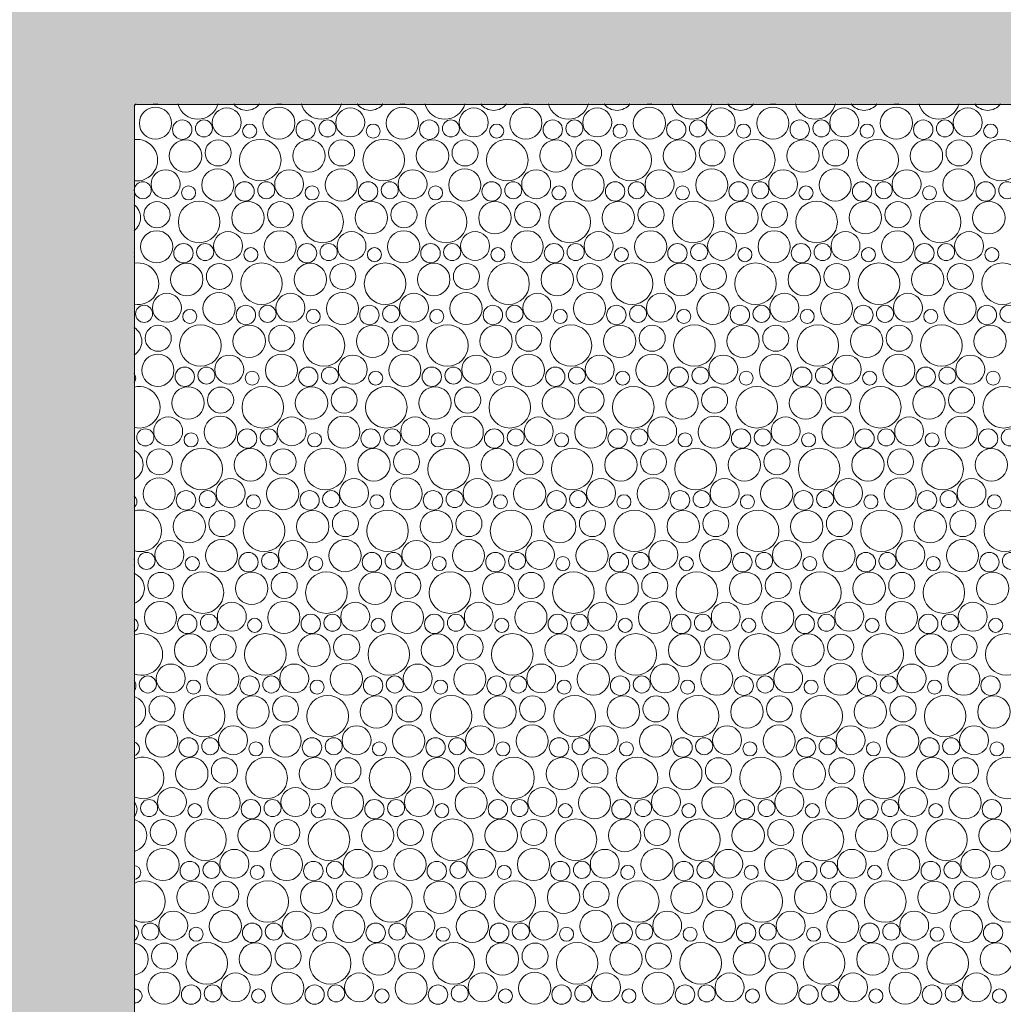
# Model space of a CAD drawing. Header units: metres. Extents: x -167 to 338, y -186 to 508.
# Tile 186 of 256: x 83.83 to 86.73, y 33.36 to 36.26. Entities that reach past the tile are written whole.
import ezdxf

# ---------------------------------------------------------------- set-up
doc = ezdxf.new("R2010")
doc.units = ezdxf.units.M
doc.header["$MEASUREMENT"] = 0
doc.linetypes.add('Öffnungslinie Tür Fenster', pattern=[0.23, 0.15, -0.08])
doc.layers.add('60 Gelände 2D Übersicht', color=7, linetype='Continuous')
doc.layers.add('60 Stellplätze', color=7, linetype='Continuous')

# ---------------------------------------------------------------- blocks, each defined once
blk = doc.blocks.new('*X46', base_point=(27236.1321, 33357.279))
at = {"layer": '60 Gelände 2D Übersicht', "color": 9, "linetype": 'Continuous', "lineweight": 18}
for centre, radius in [((84.2305, 35.9587), 0.0473), ((84.4407, 35.9609), 0.0426), ((84.5942, 35.9587), 0.0473), ((84.8044, 35.9609), 0.0426), ((84.9579, 35.9587), 0.0473), ((85.1681, 35.9609), 0.0426), ((85.3216, 35.9587), 0.0473), ((85.5319, 35.9609), 0.0426), ((85.6853, 35.9587), 0.0473), ((85.8956, 35.9609), 0.0426), ((86.049, 35.9587), 0.0473), ((86.2593, 35.9609), 0.0426), ((86.4127, 35.9587), 0.0473), ((86.623, 35.9609), 0.0426), ((84.3095, 35.9396), 0.0286), ((84.3734, 35.9431), 0.0251), ((84.6732, 35.9396), 0.0286), ((84.7371, 35.9431), 0.0251), ((85.0369, 35.9396), 0.0286), ((85.1008, 35.9431), 0.0251), ((85.4007, 35.9396), 0.0286), ((85.4645, 35.9431), 0.0251), ((85.7644, 35.9396), 0.0286), ((85.8282, 35.9431), 0.0251), ((86.1281, 35.9396), 0.0286), ((86.1919, 35.9431), 0.0251), ((86.4918, 35.9396), 0.0286), ((86.5556, 35.9431), 0.0251), ((84.5081, 35.9354), 0.0207), ((84.8718, 35.9354), 0.0207), ((85.2355, 35.9354), 0.0207), ((85.5992, 35.9354), 0.0207), ((85.9629, 35.9354), 0.0207), ((86.3266, 35.9354), 0.0207), ((86.6904, 35.9354), 0.0207), ((84.3192, 35.8622), 0.0477), ((84.4152, 35.8711), 0.0384), ((84.5393, 35.8498), 0.0612), ((84.6829, 35.8622), 0.0477), ((84.7789, 35.8711), 0.0384), ((84.903, 35.8498), 0.0612), ((85.0466, 35.8622), 0.0477), ((85.1426, 35.8711), 0.0384), ((85.2668, 35.8498), 0.0612), ((85.4103, 35.8622), 0.0477), ((85.5064, 35.8711), 0.0384), ((85.6305, 35.8498), 0.0612), ((85.774, 35.8622), 0.0477), ((85.8701, 35.8711), 0.0384), ((85.9942, 35.8498), 0.0612), ((86.1377, 35.8622), 0.0477), ((86.2338, 35.8711), 0.0384), ((86.3579, 35.8498), 0.0612), ((86.5014, 35.8622), 0.0477), ((86.5975, 35.8711), 0.0384), ((86.7216, 35.8498), 0.0612), ((84.2607, 35.7789), 0.0426), ((84.4142, 35.7767), 0.0473), ((84.6244, 35.7789), 0.0426), ((84.7779, 35.7767), 0.0473), ((84.9881, 35.7789), 0.0426), ((85.1416, 35.7767), 0.0473), ((85.3519, 35.7789), 0.0426), ((85.5053, 35.7767), 0.0473), ((85.7156, 35.7789), 0.0426), ((85.869, 35.7767), 0.0473), ((86.0793, 35.7789), 0.0426), ((86.2327, 35.7767), 0.0473), ((86.443, 35.7789), 0.0426), ((86.5965, 35.7767), 0.0473), ((84.1934, 35.7611), 0.0251), ((84.3281, 35.7534), 0.0207), ((84.4932, 35.7576), 0.0286), ((84.5571, 35.7611), 0.0251), ((84.6918, 35.7534), 0.0207), ((84.8569, 35.7576), 0.0286), ((84.9208, 35.7611), 0.0251), ((85.0555, 35.7534), 0.0207), ((85.2207, 35.7576), 0.0286), ((85.2845, 35.7611), 0.0251), ((85.4192, 35.7534), 0.0207), ((85.5844, 35.7576), 0.0286), ((85.6482, 35.7611), 0.0251), ((85.7829, 35.7534), 0.0207), ((85.9481, 35.7576), 0.0286), ((86.0119, 35.7611), 0.0251), ((86.1466, 35.7534), 0.0207), ((86.3118, 35.7576), 0.0286), ((86.3756, 35.7611), 0.0251), ((86.5104, 35.7534), 0.0207), ((86.6755, 35.7576), 0.0286), ((86.7393, 35.7611), 0.0251), ((84.2352, 35.6891), 0.0384), ((84.3593, 35.6678), 0.0612), ((84.5029, 35.6802), 0.0477), ((84.5989, 35.6891), 0.0384), ((84.723, 35.6678), 0.0612), ((84.8666, 35.6802), 0.0477), ((84.9626, 35.6891), 0.0384), ((85.0868, 35.6678), 0.0612), ((85.2303, 35.6802), 0.0477), ((85.3264, 35.6891), 0.0384), ((85.4505, 35.6678), 0.0612), ((85.594, 35.6802), 0.0477), ((85.6901, 35.6891), 0.0384), ((85.8142, 35.6678), 0.0612), ((85.9577, 35.6802), 0.0477), ((86.0538, 35.6891), 0.0384), ((86.1779, 35.6678), 0.0612), ((86.3214, 35.6802), 0.0477), ((86.4175, 35.6891), 0.0384), ((86.5416, 35.6678), 0.0612), ((86.6851, 35.6802), 0.0477), ((84.2342, 35.5947), 0.0473), ((84.4444, 35.5969), 0.0426), ((84.5979, 35.5947), 0.0473), ((84.8081, 35.5969), 0.0426), ((84.9616, 35.5947), 0.0473), ((85.1719, 35.5969), 0.0426), ((85.3253, 35.5947), 0.0473), ((85.5356, 35.5969), 0.0426), ((85.689, 35.5947), 0.0473), ((85.8993, 35.5969), 0.0426), ((86.0527, 35.5947), 0.0473), ((86.263, 35.5969), 0.0426), ((86.4165, 35.5947), 0.0473), ((86.6267, 35.5969), 0.0426), ((84.3132, 35.5756), 0.0286), ((84.3771, 35.5791), 0.0251), ((84.5118, 35.5714), 0.0207), ((84.6769, 35.5756), 0.0286), ((84.7408, 35.5791), 0.0251), ((84.8755, 35.5714), 0.0207), ((85.0407, 35.5756), 0.0286), ((85.1045, 35.5791), 0.0251), ((85.2392, 35.5714), 0.0207), ((85.4044, 35.5756), 0.0286), ((85.4682, 35.5791), 0.0251), ((85.6029, 35.5714), 0.0207), ((85.7681, 35.5756), 0.0286), ((85.8319, 35.5791), 0.0251), ((85.9666, 35.5714), 0.0207), ((86.1318, 35.5756), 0.0286), ((86.1956, 35.5791), 0.0251), ((86.3304, 35.5714), 0.0207), ((86.4955, 35.5756), 0.0286), ((86.5593, 35.5791), 0.0251), ((86.6941, 35.5714), 0.0207), ((84.3229, 35.4982), 0.0477), ((84.4189, 35.5071), 0.0384), ((84.543, 35.4858), 0.0612), ((84.6866, 35.4982), 0.0477), ((84.7826, 35.5071), 0.0384), ((84.9068, 35.4858), 0.0612), ((85.0503, 35.4982), 0.0477), ((85.1464, 35.5071), 0.0384), ((85.2705, 35.4858), 0.0612), ((85.414, 35.4982), 0.0477), ((85.5101, 35.5071), 0.0384), ((85.6342, 35.4858), 0.0612), ((85.7777, 35.4982), 0.0477), ((85.8738, 35.5071), 0.0384), ((85.9979, 35.4858), 0.0612), ((86.1414, 35.4982), 0.0477), ((86.2375, 35.5071), 0.0384), ((86.3616, 35.4858), 0.0612), ((86.5051, 35.4982), 0.0477), ((86.6012, 35.5071), 0.0384), ((86.7253, 35.4858), 0.0612), ((84.2644, 35.4149), 0.0426), ((84.4179, 35.4127), 0.0473), ((84.6281, 35.4149), 0.0426), ((84.7816, 35.4127), 0.0473), ((84.9919, 35.4149), 0.0426), ((85.1453, 35.4127), 0.0473), ((85.3556, 35.4149), 0.0426), ((85.509, 35.4127), 0.0473), ((85.7193, 35.4149), 0.0426), ((85.8727, 35.4127), 0.0473), ((86.083, 35.4149), 0.0426), ((86.2365, 35.4127), 0.0473), ((86.4467, 35.4149), 0.0426), ((86.6002, 35.4127), 0.0473), ((84.1971, 35.3971), 0.0251), ((84.4969, 35.3936), 0.0286), ((84.5608, 35.3971), 0.0251), ((84.8607, 35.3936), 0.0286), ((84.9245, 35.3971), 0.0251), ((85.2244, 35.3936), 0.0286), ((85.2882, 35.3971), 0.0251), ((85.5881, 35.3936), 0.0286), ((85.6519, 35.3971), 0.0251), ((85.9518, 35.3936), 0.0286), ((86.0156, 35.3971), 0.0251), ((86.3155, 35.3936), 0.0286), ((86.3793, 35.3971), 0.0251), ((86.6792, 35.3936), 0.0286), ((86.743, 35.3971), 0.0251), ((84.3318, 35.3894), 0.0207), ((84.6955, 35.3894), 0.0207), ((85.0592, 35.3894), 0.0207), ((85.4229, 35.3894), 0.0207), ((85.7866, 35.3894), 0.0207), ((86.1504, 35.3894), 0.0207), ((86.5141, 35.3894), 0.0207), ((84.2389, 35.3251), 0.0384), ((84.363, 35.3038), 0.0612), ((84.5066, 35.3162), 0.0477), ((84.6026, 35.3251), 0.0384), ((84.7268, 35.3038), 0.0612), ((84.8703, 35.3162), 0.0477), ((84.9664, 35.3251), 0.0384), ((85.0905, 35.3038), 0.0612), ((85.234, 35.3162), 0.0477), ((85.3301, 35.3251), 0.0384), ((85.4542, 35.3038), 0.0612), ((85.5977, 35.3162), 0.0477), ((85.6938, 35.3251), 0.0384), ((85.8179, 35.3038), 0.0612), ((85.9614, 35.3162), 0.0477), ((86.0575, 35.3251), 0.0384), ((86.1816, 35.3038), 0.0612), ((86.3251, 35.3162), 0.0477), ((86.4212, 35.3251), 0.0384), ((86.5453, 35.3038), 0.0612), ((86.6889, 35.3162), 0.0477), ((84.2379, 35.2307), 0.0473), ((84.4481, 35.2329), 0.0426), ((84.6016, 35.2307), 0.0473), ((84.8119, 35.2329), 0.0426), ((84.9653, 35.2307), 0.0473), ((85.1756, 35.2329), 0.0426), ((85.329, 35.2307), 0.0473), ((85.5393, 35.2329), 0.0426), ((85.6927, 35.2307), 0.0473), ((85.903, 35.2329), 0.0426), ((86.0565, 35.2307), 0.0473), ((86.2667, 35.2329), 0.0426), ((86.4202, 35.2307), 0.0473), ((86.6304, 35.2329), 0.0426), ((84.3169, 35.2116), 0.0286), ((84.3808, 35.2151), 0.0251), ((84.5155, 35.2075), 0.0207), ((84.6807, 35.2116), 0.0286), ((84.7445, 35.2151), 0.0251), ((84.8792, 35.2075), 0.0207), ((85.0444, 35.2116), 0.0286), ((85.1082, 35.2151), 0.0251), ((85.2429, 35.2075), 0.0207), ((85.4081, 35.2116), 0.0286), ((85.4719, 35.2151), 0.0251), ((85.6066, 35.2075), 0.0207), ((85.7718, 35.2116), 0.0286), ((85.8356, 35.2151), 0.0251), ((85.9704, 35.2075), 0.0207), ((86.1355, 35.2116), 0.0286), ((86.1993, 35.2151), 0.0251), ((86.3341, 35.2075), 0.0207), ((86.4992, 35.2116), 0.0286), ((86.563, 35.2151), 0.0251), ((86.6978, 35.2075), 0.0207), ((84.5468, 35.1218), 0.0612), ((84.9105, 35.1218), 0.0612), ((85.2742, 35.1218), 0.0612), ((85.6379, 35.1218), 0.0612), ((86.0016, 35.1218), 0.0612), ((86.3653, 35.1218), 0.0612), ((86.729, 35.1218), 0.0612), ((84.3266, 35.1343), 0.0477), ((84.4226, 35.1431), 0.0384), ((84.6903, 35.1343), 0.0477), ((84.7864, 35.1431), 0.0384), ((85.054, 35.1343), 0.0477), ((85.1501, 35.1431), 0.0384), ((85.4177, 35.1343), 0.0477), ((85.5138, 35.1431), 0.0384), ((85.7814, 35.1343), 0.0477), ((85.8775, 35.1431), 0.0384), ((86.1451, 35.1343), 0.0477), ((86.2412, 35.1431), 0.0384), ((86.5089, 35.1343), 0.0477), ((86.6049, 35.1431), 0.0384), ((84.4216, 35.0487), 0.0473), ((84.7853, 35.0487), 0.0473), ((85.149, 35.0487), 0.0473), ((85.5127, 35.0487), 0.0473), ((85.8765, 35.0487), 0.0473), ((86.2402, 35.0487), 0.0473), ((86.6039, 35.0487), 0.0473), ((84.2681, 35.0509), 0.0426), ((84.6319, 35.0509), 0.0426), ((84.9956, 35.0509), 0.0426), ((85.3593, 35.0509), 0.0426), ((85.723, 35.0509), 0.0426), ((86.0867, 35.0509), 0.0426), ((86.4504, 35.0509), 0.0426), ((84.2008, 35.0331), 0.0251), ((84.3355, 35.0255), 0.0207), ((84.5007, 35.0296), 0.0286), ((84.5645, 35.0331), 0.0251), ((84.6992, 35.0255), 0.0207), ((84.8644, 35.0296), 0.0286), ((84.9282, 35.0331), 0.0251), ((85.0629, 35.0255), 0.0207), ((85.2281, 35.0296), 0.0286), ((85.2919, 35.0331), 0.0251), ((85.4266, 35.0255), 0.0207), ((85.5918, 35.0296), 0.0286), ((85.6556, 35.0331), 0.0251), ((85.7904, 35.0255), 0.0207), ((85.9555, 35.0296), 0.0286), ((86.0193, 35.0331), 0.0251), ((86.1541, 35.0255), 0.0207), ((86.3192, 35.0296), 0.0286), ((86.383, 35.0331), 0.0251), ((86.5178, 35.0255), 0.0207), ((86.6829, 35.0296), 0.0286), ((86.7467, 35.0331), 0.0251), ((84.2426, 34.9611), 0.0384), ((84.3668, 34.9398), 0.0612), ((84.5103, 34.9523), 0.0477), ((84.6064, 34.9611), 0.0384), ((84.7305, 34.9398), 0.0612), ((84.874, 34.9523), 0.0477), ((84.9701, 34.9611), 0.0384), ((85.0942, 34.9398), 0.0612), ((85.2377, 34.9523), 0.0477), ((85.3338, 34.9611), 0.0384), ((85.4579, 34.9398), 0.0612), ((85.6014, 34.9523), 0.0477), ((85.6975, 34.9611), 0.0384), ((85.8216, 34.9398), 0.0612), ((85.9651, 34.9523), 0.0477), ((86.0612, 34.9611), 0.0384), ((86.1853, 34.9398), 0.0612), ((86.3289, 34.9523), 0.0477), ((86.4249, 34.9611), 0.0384), ((86.549, 34.9398), 0.0612), ((86.6926, 34.9523), 0.0477), ((84.2416, 34.8667), 0.0473), ((84.4519, 34.8689), 0.0426), ((84.6053, 34.8667), 0.0473), ((84.8156, 34.8689), 0.0426), ((84.969, 34.8667), 0.0473), ((85.1793, 34.8689), 0.0426), ((85.3327, 34.8667), 0.0473), ((85.543, 34.8689), 0.0426), ((85.6965, 34.8667), 0.0473), ((85.9067, 34.8689), 0.0426), ((86.0602, 34.8667), 0.0473), ((86.2704, 34.8689), 0.0426), ((86.4239, 34.8667), 0.0473), ((86.6341, 34.8689), 0.0426), ((84.3207, 34.8476), 0.0286), ((84.3845, 34.8512), 0.0251), ((84.5192, 34.8435), 0.0207), ((84.6844, 34.8476), 0.0286), ((84.7482, 34.8512), 0.0251), ((84.8829, 34.8435), 0.0207), ((85.0481, 34.8476), 0.0286), ((85.1119, 34.8512), 0.0251), ((85.2466, 34.8435), 0.0207), ((85.4118, 34.8476), 0.0286), ((85.4756, 34.8512), 0.0251), ((85.6104, 34.8435), 0.0207), ((85.7755, 34.8476), 0.0286), ((85.8393, 34.8512), 0.0251), ((85.9741, 34.8435), 0.0207), ((86.1392, 34.8476), 0.0286), ((86.203, 34.8512), 0.0251), ((86.3378, 34.8435), 0.0207), ((86.5029, 34.8476), 0.0286), ((86.5667, 34.8512), 0.0251), ((86.7015, 34.8435), 0.0207), ((84.3303, 34.7703), 0.0477), ((84.4264, 34.7791), 0.0384), ((84.5505, 34.7578), 0.0612), ((84.694, 34.7703), 0.0477), ((84.7901, 34.7791), 0.0384), ((84.9142, 34.7578), 0.0612), ((85.0577, 34.7703), 0.0477), ((85.1538, 34.7791), 0.0384), ((85.2779, 34.7578), 0.0612), ((85.4214, 34.7703), 0.0477), ((85.5175, 34.7791), 0.0384), ((85.6416, 34.7578), 0.0612), ((85.7851, 34.7703), 0.0477), ((85.8812, 34.7791), 0.0384), ((86.0053, 34.7578), 0.0612), ((86.1489, 34.7703), 0.0477), ((86.2449, 34.7791), 0.0384), ((86.369, 34.7578), 0.0612), ((86.5126, 34.7703), 0.0477), ((86.6086, 34.7791), 0.0384), ((86.7327, 34.7578), 0.0612), ((84.2719, 34.6869), 0.0426), ((84.4253, 34.6847), 0.0473), ((84.6356, 34.6869), 0.0426), ((84.789, 34.6847), 0.0473), ((84.9993, 34.6869), 0.0426), ((85.1527, 34.6847), 0.0473), ((85.363, 34.6869), 0.0426), ((85.5165, 34.6847), 0.0473), ((85.7267, 34.6869), 0.0426), ((85.8802, 34.6847), 0.0473), ((86.0904, 34.6869), 0.0426), ((86.2439, 34.6847), 0.0473), ((86.4541, 34.6869), 0.0426), ((86.6076, 34.6847), 0.0473), ((84.2045, 34.6692), 0.0251), ((84.5044, 34.6656), 0.0286), ((84.5682, 34.6692), 0.0251), ((84.8681, 34.6656), 0.0286), ((84.9319, 34.6692), 0.0251), ((85.2318, 34.6656), 0.0286), ((85.2956, 34.6692), 0.0251), ((85.5955, 34.6656), 0.0286), ((85.6593, 34.6692), 0.0251), ((85.9592, 34.6656), 0.0286), ((86.023, 34.6692), 0.0251), ((86.3229, 34.6656), 0.0286), ((86.3867, 34.6692), 0.0251), ((86.6866, 34.6656), 0.0286), ((86.7504, 34.6692), 0.0251), ((84.3392, 34.6615), 0.0207), ((84.7029, 34.6615), 0.0207), ((85.0666, 34.6615), 0.0207), ((85.4304, 34.6615), 0.0207), ((85.7941, 34.6615), 0.0207), ((86.1578, 34.6615), 0.0207), ((86.5215, 34.6615), 0.0207), ((84.2464, 34.5971), 0.0384), ((84.3705, 34.5758), 0.0612), ((84.514, 34.5883), 0.0477), ((84.6101, 34.5971), 0.0384), ((84.7342, 34.5758), 0.0612), ((84.8777, 34.5883), 0.0477), ((84.9738, 34.5971), 0.0384), ((85.0979, 34.5758), 0.0612), ((85.2414, 34.5883), 0.0477), ((85.3375, 34.5971), 0.0384), ((85.4616, 34.5758), 0.0612), ((85.6051, 34.5883), 0.0477), ((85.7012, 34.5971), 0.0384), ((85.8253, 34.5758), 0.0612), ((85.9689, 34.5883), 0.0477), ((86.0649, 34.5971), 0.0384), ((86.189, 34.5758), 0.0612), ((86.3326, 34.5883), 0.0477), ((86.4286, 34.5971), 0.0384), ((86.5527, 34.5758), 0.0612), ((86.6963, 34.5883), 0.0477), ((84.2453, 34.5027), 0.0473), ((84.4556, 34.5049), 0.0426), ((84.609, 34.5027), 0.0473), ((84.8193, 34.5049), 0.0426), ((84.9727, 34.5027), 0.0473), ((85.183, 34.5049), 0.0426), ((85.3365, 34.5027), 0.0473), ((85.5467, 34.5049), 0.0426), ((85.7002, 34.5027), 0.0473), ((85.9104, 34.5049), 0.0426), ((86.0639, 34.5027), 0.0473), ((86.2741, 34.5049), 0.0426), ((86.4276, 34.5027), 0.0473), ((86.6378, 34.5049), 0.0426), ((84.3244, 34.4836), 0.0286), ((84.3882, 34.4872), 0.0251), ((84.5229, 34.4795), 0.0207), ((84.6881, 34.4836), 0.0286), ((84.7519, 34.4872), 0.0251), ((84.8866, 34.4795), 0.0207), ((85.0518, 34.4836), 0.0286), ((85.1156, 34.4872), 0.0251), ((85.2504, 34.4795), 0.0207), ((85.4155, 34.4836), 0.0286), ((85.4793, 34.4872), 0.0251), ((85.6141, 34.4795), 0.0207), ((85.7792, 34.4836), 0.0286), ((85.843, 34.4872), 0.0251), ((85.9778, 34.4795), 0.0207), ((86.1429, 34.4836), 0.0286), ((86.2067, 34.4872), 0.0251), ((86.3415, 34.4795), 0.0207), ((86.5066, 34.4836), 0.0286), ((86.5704, 34.4872), 0.0251), ((86.7052, 34.4795), 0.0207), ((84.334, 34.4063), 0.0477), ((84.4301, 34.4151), 0.0384), ((84.5542, 34.3938), 0.0612), ((84.6977, 34.4063), 0.0477), ((84.7938, 34.4151), 0.0384), ((84.9179, 34.3938), 0.0612), ((85.0614, 34.4063), 0.0477), ((85.1575, 34.4151), 0.0384), ((85.2816, 34.3938), 0.0612), ((85.4251, 34.4063), 0.0477), ((85.5212, 34.4151), 0.0384), ((85.6453, 34.3938), 0.0612), ((85.7889, 34.4063), 0.0477), ((85.8849, 34.4151), 0.0384), ((86.009, 34.3938), 0.0612), ((86.1526, 34.4063), 0.0477), ((86.2486, 34.4151), 0.0384), ((86.3727, 34.3938), 0.0612), ((86.5163, 34.4063), 0.0477), ((86.6123, 34.4151), 0.0384), ((86.7364, 34.3938), 0.0612), ((84.2756, 34.3229), 0.0426), ((84.429, 34.3207), 0.0473), ((84.6393, 34.3229), 0.0426), ((84.7927, 34.3207), 0.0473), ((85.003, 34.3229), 0.0426), ((85.1565, 34.3207), 0.0473), ((85.3667, 34.3229), 0.0426), ((85.5202, 34.3207), 0.0473), ((85.7304, 34.3229), 0.0426), ((85.8839, 34.3207), 0.0473), ((86.0941, 34.3229), 0.0426), ((86.2476, 34.3207), 0.0473), ((86.4578, 34.3229), 0.0426), ((86.6113, 34.3207), 0.0473), ((84.2082, 34.3052), 0.0251), ((84.3429, 34.2975), 0.0207), ((84.5081, 34.3016), 0.0286), ((84.5719, 34.3052), 0.0251), ((84.7066, 34.2975), 0.0207), ((84.8718, 34.3016), 0.0286), ((84.9356, 34.3052), 0.0251), ((85.0704, 34.2975), 0.0207), ((85.2355, 34.3016), 0.0286), ((85.2993, 34.3052), 0.0251), ((85.4341, 34.2975), 0.0207), ((85.5992, 34.3016), 0.0286), ((85.663, 34.3052), 0.0251), ((85.7978, 34.2975), 0.0207), ((85.9629, 34.3016), 0.0286), ((86.0267, 34.3052), 0.0251), ((86.1615, 34.2975), 0.0207), ((86.3266, 34.3016), 0.0286), ((86.3904, 34.3052), 0.0251), ((86.5252, 34.2975), 0.0207), ((86.6903, 34.3016), 0.0286), ((84.2501, 34.2331), 0.0384), ((84.3742, 34.2118), 0.0612), ((84.5177, 34.2243), 0.0477), ((84.6138, 34.2331), 0.0384), ((84.7379, 34.2118), 0.0612), ((84.8814, 34.2243), 0.0477), ((84.9775, 34.2331), 0.0384), ((85.1016, 34.2118), 0.0612), ((85.2451, 34.2243), 0.0477), ((85.3412, 34.2331), 0.0384), ((85.4653, 34.2118), 0.0612), ((85.6089, 34.2243), 0.0477), ((85.7049, 34.2331), 0.0384), ((85.829, 34.2118), 0.0612), ((85.9726, 34.2243), 0.0477), ((86.0686, 34.2331), 0.0384), ((86.1927, 34.2118), 0.0612), ((86.3363, 34.2243), 0.0477), ((86.4323, 34.2331), 0.0384), ((86.5564, 34.2118), 0.0612), ((86.7, 34.2243), 0.0477), ((84.249, 34.1387), 0.0473), ((84.4593, 34.1409), 0.0426), ((84.6127, 34.1387), 0.0473), ((84.823, 34.1409), 0.0426), ((84.9765, 34.1387), 0.0473), ((85.1867, 34.1409), 0.0426), ((85.3402, 34.1387), 0.0473), ((85.5504, 34.1409), 0.0426), ((85.7039, 34.1387), 0.0473), ((85.9141, 34.1409), 0.0426), ((86.0676, 34.1387), 0.0473), ((86.2778, 34.1409), 0.0426), ((86.4313, 34.1387), 0.0473), ((86.6415, 34.1409), 0.0426), ((84.3281, 34.1196), 0.0286), ((84.3919, 34.1232), 0.0251), ((84.6918, 34.1196), 0.0286), ((84.7556, 34.1232), 0.0251), ((85.0555, 34.1196), 0.0286), ((85.1193, 34.1232), 0.0251), ((85.4192, 34.1196), 0.0286), ((85.483, 34.1232), 0.0251), ((85.7829, 34.1196), 0.0286), ((85.8467, 34.1232), 0.0251), ((86.1466, 34.1196), 0.0286), ((86.2104, 34.1232), 0.0251), ((86.5103, 34.1196), 0.0286), ((86.5741, 34.1232), 0.0251), ((84.5266, 34.1155), 0.0207), ((84.8904, 34.1155), 0.0207), ((85.2541, 34.1155), 0.0207), ((85.6178, 34.1155), 0.0207), ((85.9815, 34.1155), 0.0207), ((86.3452, 34.1155), 0.0207), ((86.7089, 34.1155), 0.0207), ((84.3377, 34.0423), 0.0477), ((84.4338, 34.0511), 0.0384), ((84.5579, 34.0298), 0.0612), ((84.7014, 34.0423), 0.0477), ((84.7975, 34.0511), 0.0384), ((84.9216, 34.0298), 0.0612), ((85.0651, 34.0423), 0.0477), ((85.1612, 34.0511), 0.0384), ((85.2853, 34.0298), 0.0612), ((85.4289, 34.0423), 0.0477), ((85.5249, 34.0511), 0.0384), ((85.649, 34.0298), 0.0612), ((85.7926, 34.0423), 0.0477), ((85.8886, 34.0511), 0.0384), ((86.0127, 34.0298), 0.0612), ((86.1563, 34.0423), 0.0477), ((86.2523, 34.0511), 0.0384), ((86.3764, 34.0298), 0.0612), ((86.52, 34.0423), 0.0477), ((86.616, 34.0511), 0.0384), ((86.7401, 34.0298), 0.0612), ((84.2793, 33.9589), 0.0426), ((84.4327, 33.9567), 0.0473), ((84.643, 33.9589), 0.0426), ((84.7965, 33.9567), 0.0473), ((85.0067, 33.9589), 0.0426), ((85.1602, 33.9567), 0.0473), ((85.3704, 33.9589), 0.0426), ((85.5239, 33.9567), 0.0473), ((85.7341, 33.9589), 0.0426), ((85.8876, 33.9567), 0.0473), ((86.0978, 33.9589), 0.0426), ((86.2513, 33.9567), 0.0473), ((86.4615, 33.9589), 0.0426), ((86.615, 33.9567), 0.0473), ((84.2119, 33.9412), 0.0251), ((84.5118, 33.9376), 0.0286), ((84.5756, 33.9412), 0.0251), ((84.8755, 33.9376), 0.0286), ((84.9393, 33.9412), 0.0251), ((85.2392, 33.9376), 0.0286), ((85.303, 33.9412), 0.0251), ((85.6029, 33.9376), 0.0286), ((85.6667, 33.9412), 0.0251), ((85.9666, 33.9376), 0.0286), ((86.0304, 33.9412), 0.0251), ((86.3303, 33.9376), 0.0286), ((86.3941, 33.9412), 0.0251), ((86.694, 33.9376), 0.0286), ((84.3466, 33.9335), 0.0207), ((84.7104, 33.9335), 0.0207), ((85.0741, 33.9335), 0.0207), ((85.4378, 33.9335), 0.0207), ((85.8015, 33.9335), 0.0207), ((86.1652, 33.9335), 0.0207), ((86.5289, 33.9335), 0.0207), ((84.2538, 33.8691), 0.0384), ((84.3779, 33.8478), 0.0612), ((84.5214, 33.8603), 0.0477), ((84.6175, 33.8691), 0.0384), ((84.7416, 33.8478), 0.0612), ((84.8851, 33.8603), 0.0477), ((84.9812, 33.8691), 0.0384), ((85.1053, 33.8478), 0.0612), ((85.2489, 33.8603), 0.0477), ((85.3449, 33.8691), 0.0384), ((85.469, 33.8478), 0.0612), ((85.6126, 33.8603), 0.0477), ((85.7086, 33.8691), 0.0384), ((85.8327, 33.8478), 0.0612), ((85.9763, 33.8603), 0.0477), ((86.0723, 33.8691), 0.0384), ((86.1964, 33.8478), 0.0612), ((86.34, 33.8603), 0.0477), ((86.436, 33.8691), 0.0384), ((86.5601, 33.8478), 0.0612), ((86.7037, 33.8603), 0.0477), ((84.2527, 33.7747), 0.0473), ((84.6165, 33.7747), 0.0473), ((84.9802, 33.7747), 0.0473), ((85.3439, 33.7747), 0.0473), ((85.7076, 33.7747), 0.0473), ((86.0713, 33.7747), 0.0473), ((86.435, 33.7747), 0.0473), ((84.463, 33.7769), 0.0426), ((84.8267, 33.7769), 0.0426), ((85.1904, 33.7769), 0.0426), ((85.5541, 33.7769), 0.0426), ((85.9178, 33.7769), 0.0426), ((86.2815, 33.7769), 0.0426), ((86.6452, 33.7769), 0.0426), ((84.3318, 33.7556), 0.0286), ((84.3956, 33.7592), 0.0251), ((84.5304, 33.7515), 0.0207), ((84.6955, 33.7556), 0.0286), ((84.7593, 33.7592), 0.0251), ((84.8941, 33.7515), 0.0207), ((85.0592, 33.7556), 0.0286), ((85.123, 33.7592), 0.0251), ((85.2578, 33.7515), 0.0207), ((85.4229, 33.7556), 0.0286), ((85.4867, 33.7592), 0.0251), ((85.6215, 33.7515), 0.0207), ((85.7866, 33.7556), 0.0286), ((85.8504, 33.7592), 0.0251), ((85.9852, 33.7515), 0.0207), ((86.1503, 33.7556), 0.0286), ((86.2141, 33.7592), 0.0251), ((86.3489, 33.7515), 0.0207), ((86.514, 33.7556), 0.0286), ((86.5778, 33.7592), 0.0251), ((86.7126, 33.7515), 0.0207), ((84.3414, 33.6783), 0.0477), ((84.4375, 33.6871), 0.0384), ((84.5616, 33.6658), 0.0612), ((84.7051, 33.6783), 0.0477), ((84.8012, 33.6871), 0.0384), ((84.9253, 33.6658), 0.0612), ((85.0689, 33.6783), 0.0477), ((85.1649, 33.6871), 0.0384), ((85.289, 33.6658), 0.0612), ((85.4326, 33.6783), 0.0477), ((85.5286, 33.6871), 0.0384), ((85.6527, 33.6658), 0.0612), ((85.7963, 33.6783), 0.0477), ((85.8923, 33.6871), 0.0384), ((86.0164, 33.6658), 0.0612), ((86.16, 33.6783), 0.0477), ((86.256, 33.6871), 0.0384), ((86.3801, 33.6658), 0.0612), ((86.5237, 33.6783), 0.0477), ((86.6197, 33.6871), 0.0384), ((86.7438, 33.6658), 0.0612), ((84.283, 33.5949), 0.0426), ((84.4365, 33.5927), 0.0473), ((84.6467, 33.5949), 0.0426), ((84.8002, 33.5927), 0.0473), ((85.0104, 33.5949), 0.0426), ((85.1639, 33.5927), 0.0473), ((85.3741, 33.5949), 0.0426), ((85.5276, 33.5927), 0.0473), ((85.7378, 33.5949), 0.0426), ((85.8913, 33.5927), 0.0473), ((86.1015, 33.5949), 0.0426), ((86.255, 33.5927), 0.0473), ((86.4652, 33.5949), 0.0426), ((86.6187, 33.5927), 0.0473), ((84.2156, 33.5772), 0.0251), ((84.3504, 33.5695), 0.0207), ((84.5155, 33.5736), 0.0286), ((84.5793, 33.5772), 0.0251), ((84.7141, 33.5695), 0.0207), ((84.8792, 33.5736), 0.0286), ((84.943, 33.5772), 0.0251), ((85.0778, 33.5695), 0.0207), ((85.2429, 33.5736), 0.0286), ((85.3067, 33.5772), 0.0251), ((85.4415, 33.5695), 0.0207), ((85.6066, 33.5736), 0.0286), ((85.6704, 33.5772), 0.0251), ((85.8052, 33.5695), 0.0207), ((85.9703, 33.5736), 0.0286), ((86.0341, 33.5772), 0.0251), ((86.1689, 33.5695), 0.0207), ((86.334, 33.5736), 0.0286), ((86.3978, 33.5772), 0.0251), ((86.5326, 33.5695), 0.0207), ((86.6977, 33.5736), 0.0286), ((84.2575, 33.5051), 0.0384), ((84.3816, 33.4838), 0.0612), ((84.5251, 33.4963), 0.0477), ((84.6212, 33.5051), 0.0384), ((84.7453, 33.4838), 0.0612), ((84.8889, 33.4963), 0.0477), ((84.9849, 33.5051), 0.0384), ((85.109, 33.4838), 0.0612), ((85.2526, 33.4963), 0.0477), ((85.3486, 33.5051), 0.0384), ((85.4727, 33.4838), 0.0612), ((85.6163, 33.4963), 0.0477), ((85.7123, 33.5051), 0.0384), ((85.8364, 33.4838), 0.0612), ((85.98, 33.4963), 0.0477), ((86.076, 33.5051), 0.0384), ((86.2001, 33.4838), 0.0612), ((86.3437, 33.4963), 0.0477), ((86.4397, 33.5051), 0.0384), ((86.5638, 33.4838), 0.0612), ((86.7074, 33.4963), 0.0477), ((84.2565, 33.4107), 0.0473), ((84.4667, 33.4129), 0.0426), ((84.6202, 33.4107), 0.0473), ((84.8304, 33.4129), 0.0426), ((84.9839, 33.4107), 0.0473), ((85.1941, 33.4129), 0.0426), ((85.3476, 33.4107), 0.0473), ((85.5578, 33.4129), 0.0426), ((85.7113, 33.4107), 0.0473), ((85.9215, 33.4129), 0.0426), ((86.075, 33.4107), 0.0473), ((86.2852, 33.4129), 0.0426), ((86.4387, 33.4107), 0.0473), ((86.6489, 33.4129), 0.0426), ((84.3355, 33.3916), 0.0286), ((84.3993, 33.3952), 0.0251), ((84.6992, 33.3916), 0.0286), ((84.763, 33.3952), 0.0251), ((85.0629, 33.3916), 0.0286), ((85.1267, 33.3952), 0.0251), ((85.4266, 33.3916), 0.0286), ((85.4904, 33.3952), 0.0251), ((85.7903, 33.3916), 0.0286), ((85.8541, 33.3952), 0.0251), ((86.154, 33.3916), 0.0286), ((86.2178, 33.3952), 0.0251), ((86.5177, 33.3916), 0.0286), ((86.5816, 33.3952), 0.0251), ((84.5341, 33.3875), 0.0207), ((84.8978, 33.3875), 0.0207), ((85.2615, 33.3875), 0.0207), ((85.6252, 33.3875), 0.0207), ((85.9889, 33.3875), 0.0207), ((86.3526, 33.3875), 0.0207), ((86.7163, 33.3875), 0.0207)]:
    blk.add_circle(centre, radius, dxfattribs=at)
for centre, radius, start, end in [((84.1355, 36.0442), 0.0477, 312.285, 322.6121), ((84.2315, 36.0531), 0.0384, 260.1127, 279.8872), ((84.3556, 36.0318), 0.0612, 195.6473, 344.3526), ((84.4992, 36.0442), 0.0477, 217.388, 322.6119), ((84.5952, 36.0531), 0.0384, 260.1139, 279.886), ((84.7193, 36.0318), 0.0612, 195.6475, 344.3525), ((84.8629, 36.0442), 0.0477, 217.3882, 322.6117), ((84.9589, 36.0531), 0.0384, 260.1152, 279.8848), ((85.083, 36.0318), 0.0612, 195.6476, 344.3524), ((85.2266, 36.0442), 0.0477, 217.3885, 322.6115), ((85.3226, 36.0531), 0.0384, 260.1164, 279.8835), ((85.4468, 36.0318), 0.0612, 195.6477, 344.3522), ((85.5903, 36.0442), 0.0477, 217.3887, 322.6113), ((85.6864, 36.0531), 0.0384, 260.1176, 279.8823), ((85.8105, 36.0318), 0.0612, 195.6479, 344.3521), ((85.954, 36.0442), 0.0477, 217.3889, 322.6111), ((86.0501, 36.0531), 0.0384, 260.1189, 279.8811), ((86.1742, 36.0318), 0.0612, 195.648, 344.3519), ((86.3177, 36.0442), 0.0477, 217.3891, 322.6109), ((86.4138, 36.0531), 0.0384, 260.1201, 279.8798), ((86.5379, 36.0318), 0.0612, 195.6481, 344.3518), ((86.6814, 36.0442), 0.0477, 217.3893, 322.6106), ((84.1756, 35.8498), 0.0612, 262.4477, 97.5523), ((84.1392, 35.6802), 0.0477, 306.5198, 53.4802), ((84.1481, 35.5714), 0.0207, 340.4006, 19.5994), ((84.1793, 35.4858), 0.0612, 258.9304, 101.0696), ((84.1429, 35.3162), 0.0477, 301.1568, 58.8432), ((84.1518, 35.2075), 0.0207, 319.7067, 40.2933), ((84.183, 35.1218), 0.0612, 255.3703, 104.6297), ((84.1466, 34.9523), 0.0477, 296.0825, 63.9175), ((84.1555, 34.8435), 0.0207, 305.6919, 54.3081), ((84.1868, 34.7578), 0.0612, 251.7514, 108.2486), ((84.1407, 34.6656), 0.0286, 340.3842, 19.6158), ((84.1503, 34.5883), 0.0477, 291.2198, 68.7802), ((84.1592, 34.4795), 0.0207, 293.8353, 66.1647), ((84.1905, 34.3938), 0.0612, 248.0554, 111.9446), ((84.1444, 34.3016), 0.0286, 324.3188, 35.6812), ((84.154, 34.2243), 0.0477, 286.5127, 73.4873), ((84.1629, 34.1155), 0.0207, 282.9907, 77.0093), ((84.1942, 34.0298), 0.0612, 244.2606, 115.7394), ((84.1481, 33.9376), 0.0286, 313.046, 46.954), ((84.1577, 33.8603), 0.0477, 281.9179, 78.0821), ((84.1666, 33.7515), 0.0207, 272.6064, 87.3936), ((84.1979, 33.6658), 0.0612, 240.3402, 119.6598), ((84.1518, 33.5736), 0.0286, 303.5659, 56.4341), ((84.1614, 33.4963), 0.0477, 277.3998, 82.6002), ((84.1704, 33.3875), 0.0207, 262.3083, 97.6917)]:
    blk.add_arc(centre, radius, start, end, dxfattribs=at)

msp = doc.modelspace()

# ---------------------------------------------------------------- hatches: boundary and pattern name
at = {"layer": '60 Gelände 2D Übersicht', "linetype": 'Continuous', "lineweight": 18}
h = msp.add_hatch(dxfattribs=at)
h.set_pattern_fill('Mörtel_0001', color=8, style=0, pattern_type=2)
h.set_pattern_definition([(45, (27236.1321, 33357.62905), (-0.11136931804, 0.11136931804), [0, -0.105, 0, -0.1575]), (110, (27236.4821, 33357.62905), (0.1480015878, 0.0538681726), [0, -0.077, 0, -0.133])])
h.paths.add_polyline_path([(58.1615, 45.7496), (66.6638, 45.7501), (66.663, 37.5001), (77.6619, 37.5142), (77.6627, 45.7491), (84.1676, 45.7491), (84.1668, 37.4991), (95.1657, 37.4991), (95.1665, 45.7491), (101.6703, 45.7491), (101.6703, 14.5263), (95.1658, 14.3351), (95.1689, 36.0142), (84.17, 36.0153), (84.1681, 14.0509), (77.6707, 13.994), (77.6638, 36.0132), (66.6649, 35.9991), (66.6638, 13.8829), (59.5867, 13.8829), (59.5867, 23.1797), (59.5867, 37.3459), (58.1625, 37.3459), (58.1625, 28.2047)])

# ---------------------------------------------------------------- linework, layer by layer
at = {"layer": '60 Stellplätze', "color": 7, "linetype": 'Continuous', "lineweight": 13}
for p, q in [((84.1691, 22.2642), (84.1691, 36.0142)), ((84.1744, 36.0142), (95.1744, 36.0142))]:
    msp.add_line(p, q, dxfattribs=at)

# ---------------------------------------------------------------- block references
at = {"layer": '60 Gelände 2D Übersicht', "color": 9, "linetype": 'Öffnungslinie Tür Fenster', "lineweight": 18}
msp.add_blockref('*X46', (27236.1321, 33357.279), dxfattribs=at)

doc.saveas('drawing.dxf')
